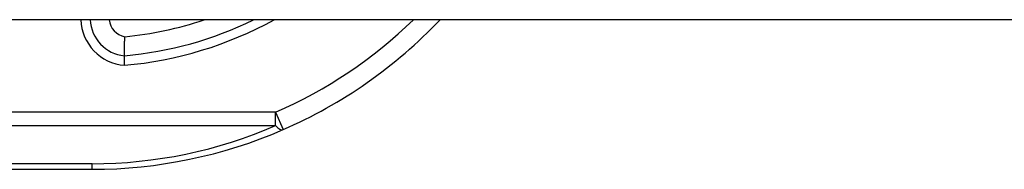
# Model space of a CAD drawing. Header units: inches. Extents: x 19 to 626, y 56 to 294.
# Tile 165 of 203: x 89.634 to 90.66, y 292.764 to 292.919. Entities that reach past the tile are written whole.
import ezdxf

# ---------------------------------------------------------------- set-up
doc = ezdxf.new("R2010")
doc.units = ezdxf.units.IN
doc.header["$MEASUREMENT"] = 0
doc.layers.add('Visible Edges(ANSI)', color=7, linetype='Continuous', lineweight=25)
doc.layers.add('Visible Tangent Edges(ANSI)', color=7, linetype='Continuous', lineweight=25)

msp = doc.modelspace()

# ---------------------------------------------------------------- linework, layer by layer
at = {"layer": 'Visible Edges(ANSI)'}
for p, q in [((150.4139, 292.9191), (84.8089, 292.9191)), ((89.3436, 292.7636), (89.7099, 292.7636))]:
    msp.add_line(p, q, dxfattribs=at)
at = {"layer": 'Visible Edges(ANSI)', "flags": 128}
for points in [[(89.7436, 292.8818), (89.7436, 292.8818), (89.7436, 292.8819), (89.7436, 292.8821), (89.7436, 292.8824), (89.7436, 292.8828), (89.7436, 292.8833), (89.7436, 292.8838), (89.7436, 292.8844), (89.7437, 292.8851), (89.7437, 292.8859), (89.7437, 292.8867), (89.7437, 292.8876), (89.7437, 292.8885), (89.7437, 292.8895), (89.7437, 292.8906), (89.7437, 292.8917), (89.7437, 292.8928), (89.7438, 292.894), (89.7438, 292.8952), (89.7438, 292.8964), (89.7439, 292.8977), (89.7439, 292.899), (89.7439, 292.9003), (89.744, 292.9016)], [(89.7437, 292.8719), (89.7436, 292.8725), (89.7436, 292.8732), (89.7436, 292.8738), (89.7436, 292.8744), (89.7436, 292.875), (89.7436, 292.8756), (89.7436, 292.8762), (89.7436, 292.8768), (89.7436, 292.8774), (89.7436, 292.8779), (89.7436, 292.8784), (89.7436, 292.8789), (89.7436, 292.8793), (89.7436, 292.8797), (89.7436, 292.8801), (89.7436, 292.8804), (89.7436, 292.8807), (89.7436, 292.881), (89.7436, 292.8812), (89.7436, 292.8814), (89.7436, 292.8816), (89.7436, 292.8817), (89.7436, 292.8817), (89.7436, 292.8818)]]:
    msp.add_lwpolyline(points, dxfattribs=at)
at = {"layer": 'Visible Edges(ANSI)'}
for centre, radius, start, end in [((89.7473, 292.9209), 0.0394, 182.6292, 264.6062), ((89.7099, 293.2636), 0.3834, 275.0431, 296.0253), ((89.7099, 293.2636), 0.5, 293.4439, 316.449), ((89.7099, 293.2636), 0.5, 270, 293.4439)]:
    msp.add_arc(centre, radius, start, end, dxfattribs=at)
at = {"layer": 'Visible Tangent Edges(ANSI)'}
for p, q in [((89.901, 292.823), (89.3438, 292.823)), ((89.901, 292.823), (89.9089, 292.8049)), ((89.901, 292.8091), (89.901, 292.823)), ((89.3438, 292.8091), (89.901, 292.8091)), ((89.7099, 292.7694), (89.3437, 292.7694)), ((89.7099, 292.7636), (89.7099, 292.7694))]:
    msp.add_line(p, q, dxfattribs=at)
for centre, radius, start, end in [((89.7473, 292.9209), 0.0492, 182.1031, 265.704), ((89.7473, 292.9209), 0.0197, 185.264, 260.1944), ((89.7099, 293.2636), 0.3932, 274.9187, 298.8236), ((89.7099, 293.2636), 0.3637, 275.372, 288.695), ((89.7099, 293.2636), 0.4803, 293.4439, 314.1731), ((89.7099, 293.2497), 0.4803, 270, 293.4439)]:
    msp.add_arc(centre, radius, start, end, dxfattribs=at)
msp.add_ellipse((89.901, 292.823), major_axis=(0.0078, -0.0181), ratio=0.369668, start_param=5.41831, end_param=6.283185, dxfattribs=at)

doc.saveas('drawing.dxf')
